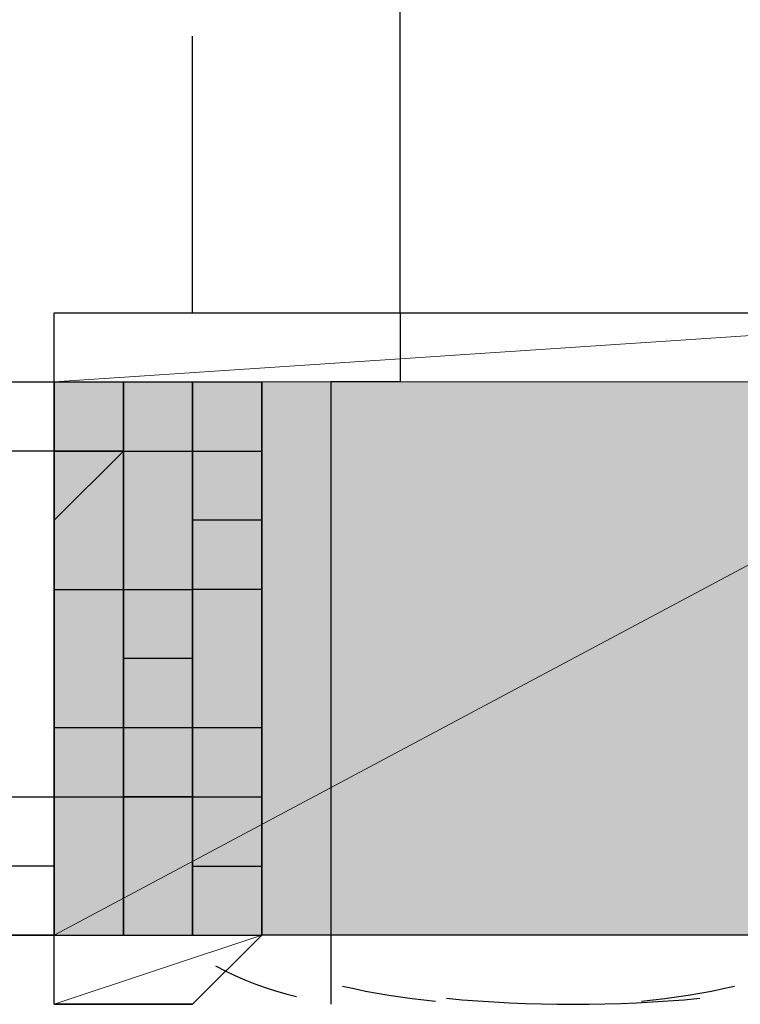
# Model space of a CAD drawing. Header units: millimetres. Extents: x 0 to 420, y 0 to 297.
# Tile 20 of 100: x 64.876 to 65.317, y 194.437 to 195.04. Entities that reach past the tile are written whole.
import ezdxf

# ---------------------------------------------------------------- set-up
doc = ezdxf.new("R2010")
doc.units = ezdxf.units.MM
doc.layers.add('FILL_FFFFFF', color=7, linetype='Continuous', true_color=0xffffff)
doc.layers.add('LINE_FFFFFF', color=7, linetype='Continuous', true_color=0xffffff)
doc.layers.add('LINE_000000', color=7, linetype='Continuous')

msp = doc.modelspace()

# ---------------------------------------------------------------- hatches: boundary and pattern name
at = {"layer": 'FILL_FFFFFF'}
h = msp.add_hatch(color=7, dxfattribs=at)
h.dxf.hatch_style = 1
h.paths.add_polyline_path([(64.89701, 194.818), (65.532, 194.818), (64.89701, 194.47932), (64.89701, 194.818)])
h = msp.add_hatch(color=7, dxfattribs=at)
h.dxf.hatch_style = 1
h.paths.add_polyline_path([(65.532, 194.818), (64.89701, 194.47932), (65.532, 194.47932), (65.532, 194.818)])

# ---------------------------------------------------------------- linework, layer by layer
at = {"layer": 'LINE_000000', "lineweight": 25}
for p, q in [((65.10867, 194.86033), (65.10867, 195.07199)), ((64.98167, 195.02965), (64.98167, 195.02965)), ((64.98167, 194.86033), (64.98167, 195.02965)), ((64.89701, 194.86033), (64.98167, 194.86033)), ((64.85468, 194.818), (64.89701, 194.818)), ((64.89701, 194.77566), (64.89701, 194.818)), ((64.89701, 194.818), (64.89701, 194.818)), ((64.89701, 194.818), (64.89701, 194.77566)), ((64.89701, 194.77566), (64.89701, 194.818)), ((64.89701, 194.818), (64.89701, 194.818)), ((64.89701, 194.818), (64.89701, 194.77566)), ((64.89701, 194.77566), (64.89701, 194.818)), ((64.89701, 194.818), (64.89701, 194.818)), ((64.89701, 194.818), (64.89701, 194.77566)), ((64.89701, 194.818), (64.89701, 194.818)), ((64.89701, 194.818), (64.89701, 194.77566)), ((64.89701, 194.77566), (64.89701, 194.818)), ((64.89701, 194.818), (64.89701, 194.818)), ((64.89701, 194.818), (64.89701, 194.818)), ((64.89701, 194.818), (64.89701, 194.818)), ((64.89701, 194.818), (64.89701, 194.818)), ((64.89701, 194.818), (64.89701, 194.818)), ((64.89701, 194.818), (64.89701, 194.818)), ((64.89701, 194.818), (64.93934, 194.818)), ((64.89701, 194.77566), (64.89701, 194.818)), ((64.89701, 194.818), (64.89701, 194.818)), ((64.89701, 194.818), (64.89701, 194.77566)), ((64.89701, 194.818), (64.89701, 194.818)), ((64.93934, 194.77566), (64.93934, 194.818)), ((64.93934, 194.818), (64.93934, 194.818)), ((64.93934, 194.818), (64.93934, 194.77566)), ((64.93934, 194.77566), (64.93934, 194.818)), ((64.93934, 194.818), (64.93934, 194.818)), ((64.93934, 194.818), (64.93934, 194.77566)), ((64.93934, 194.77566), (64.93934, 194.818)), ((64.93934, 194.818), (64.93934, 194.818)), ((64.93934, 194.818), (64.93934, 194.77566)), ((64.93934, 194.818), (64.93934, 194.818)), ((64.93934, 194.818), (64.93934, 194.77566)), ((64.93934, 194.77566), (64.93934, 194.818)), ((64.93934, 194.818), (64.93934, 194.818)), ((64.93934, 194.818), (64.93934, 194.77566)), ((64.93934, 194.77566), (64.93934, 194.818)), ((64.93934, 194.818), (64.93934, 194.818)), ((64.93934, 194.818), (64.93934, 194.818)), ((64.93934, 194.818), (64.93934, 194.818)), ((64.93934, 194.818), (64.93934, 194.818)), ((64.93934, 194.818), (64.93934, 194.818)), ((64.93934, 194.818), (64.98167, 194.818)), ((64.93934, 194.818), (64.93934, 194.818)), ((64.93934, 194.818), (64.93934, 194.818)), ((64.93934, 194.77566), (64.93934, 194.818)), ((64.93934, 194.818), (64.93934, 194.818)), ((64.93934, 194.818), (64.93934, 194.77566)), ((64.93934, 194.77566), (64.93934, 194.818)), ((64.93934, 194.818), (64.93934, 194.818)), ((64.93934, 194.818), (64.93934, 194.77566)), ((64.98167, 194.77566), (64.98167, 194.818)), ((64.98167, 194.818), (64.98167, 194.818)), ((64.98167, 194.818), (64.98167, 194.77566)), ((64.98167, 194.77566), (64.98167, 194.818)), ((64.98167, 194.818), (64.98167, 194.818)), ((64.98167, 194.818), (64.98167, 194.77566)), ((64.98167, 194.77566), (64.98167, 194.818)), ((64.98167, 194.818), (64.98167, 194.818)), ((64.98167, 194.818), (64.98167, 194.77566)), ((64.98167, 194.818), (64.98167, 194.818)), ((64.98167, 194.818), (64.98167, 194.77566)), ((64.98167, 194.77566), (64.98167, 194.818)), ((64.98167, 194.818), (64.98167, 194.818)), ((64.98167, 194.818), (64.98167, 194.818)), ((64.98167, 194.818), (64.98167, 194.818)), ((64.98167, 194.818), (64.98167, 194.818)), ((64.98167, 194.818), (64.98167, 194.818)), ((64.98167, 194.818), (64.98167, 194.818)), ((64.98167, 194.818), (65.024, 194.818)), ((64.98167, 194.818), (64.98167, 194.818)), ((65.024, 194.77566), (65.024, 194.818)), ((65.024, 194.818), (65.024, 194.818)), ((65.024, 194.818), (65.024, 194.77566)), ((65.024, 194.818), (65.024, 194.818)), ((65.024, 194.818), (65.024, 194.77566)), ((65.024, 194.77566), (65.024, 194.818)), ((65.024, 194.818), (65.024, 194.818)), ((65.024, 194.818), (65.024, 194.818)), ((65.024, 194.818), (65.024, 194.818)), ((65.024, 194.818), (65.024, 194.818)), ((65.024, 194.818), (65.024, 194.47932)), ((65.024, 194.818), (65.024, 194.47932)), ((64.89701, 194.73333), (64.89701, 194.77566)), ((64.89701, 194.77566), (64.89701, 194.77566)), ((64.89701, 194.77566), (64.89701, 194.77566)), ((64.89701, 194.73333), (64.89701, 194.77566)), ((64.89701, 194.77566), (64.89701, 194.77566)), ((64.89701, 194.77566), (64.89701, 194.77566)), ((64.89701, 194.77566), (64.89701, 194.73333)), ((64.89701, 194.73333), (64.89701, 194.77566)), ((64.89701, 194.77566), (64.89701, 194.77566)), ((64.89701, 194.77566), (64.89701, 194.77566)), ((64.89701, 194.77566), (64.89701, 194.73333)), ((64.89701, 194.77566), (64.89701, 194.77566)), ((64.89701, 194.77566), (64.89701, 194.73333)), ((64.89701, 194.73333), (64.89701, 194.77566)), ((64.89701, 194.77566), (64.89701, 194.77566)), ((64.93934, 194.77566), (64.89701, 194.73333)), ((64.93934, 194.77566), (64.89701, 194.77566)), ((64.89701, 194.77566), (64.89701, 194.77566)), ((64.89701, 194.77566), (64.89701, 194.73333)), ((64.89701, 194.73333), (64.89701, 194.77566)), ((64.89701, 194.77566), (64.89701, 194.77566)), ((64.89701, 194.77566), (64.89701, 194.77566)), ((64.89701, 194.77566), (64.89701, 194.73333)), ((64.89701, 194.77566), (65.024, 194.77566)), ((64.93934, 194.73333), (64.93934, 194.77566)), ((64.93934, 194.77566), (64.93934, 194.77566)), ((64.93934, 194.77566), (64.93934, 194.77566)), ((64.93934, 194.77566), (64.93934, 194.73333)), ((64.93934, 194.73333), (64.93934, 194.77566)), ((64.93934, 194.77566), (64.93934, 194.77566)), ((64.93934, 194.77566), (64.93934, 194.77566)), ((64.93934, 194.77566), (64.93934, 194.73333)), ((64.93934, 194.73333), (64.93934, 194.77566)), ((64.93934, 194.77566), (64.93934, 194.77566)), ((64.93934, 194.77566), (64.93934, 194.77566)), ((64.93934, 194.77566), (64.93934, 194.77566)), ((64.93934, 194.77566), (64.93934, 194.73333)), ((64.93934, 194.77566), (64.93934, 194.77566)), ((64.93934, 194.73333), (64.93934, 194.77566)), ((64.93934, 194.77566), (64.93934, 194.77566)), ((64.93934, 194.77566), (64.93934, 194.77566)), ((64.93934, 194.77566), (64.93934, 194.73333)), ((64.93934, 194.73333), (64.93934, 194.77566)), ((64.93934, 194.77566), (64.93934, 194.77566)), ((64.93934, 194.73333), (64.93934, 194.77566)), ((64.93934, 194.77566), (64.93934, 194.77566)), ((64.93934, 194.77566), (64.93934, 194.77566)), ((64.93934, 194.77566), (64.93934, 194.73333)), ((64.93934, 194.73333), (64.93934, 194.77566)), ((64.93934, 194.77566), (64.93934, 194.77566)), ((64.93934, 194.77566), (64.93934, 194.77566)), ((64.98167, 194.77566), (64.98167, 194.73333)), ((64.98167, 194.77566), (64.98167, 194.77566)), ((64.98167, 194.77566), (64.98167, 194.73333)), ((64.98167, 194.73333), (64.98167, 194.77566)), ((64.98167, 194.77566), (64.98167, 194.77566)), ((64.98167, 194.77566), (64.98167, 194.77566)), ((64.98167, 194.73333), (64.98167, 194.77566)), ((64.98167, 194.77566), (64.98167, 194.77566)), ((64.98167, 194.73333), (64.98167, 194.77566)), ((64.98167, 194.77566), (64.98167, 194.77566)), ((64.98167, 194.77566), (64.98167, 194.77566)), ((64.98167, 194.77566), (64.98167, 194.77566)), ((64.98167, 194.77566), (64.98167, 194.73333)), ((64.98167, 194.77566), (64.98167, 194.77566)), ((64.98167, 194.77566), (64.98167, 194.73333)), ((64.98167, 194.77566), (64.98167, 194.77566)), ((64.98167, 194.73333), (64.98167, 194.77566)), ((64.98167, 194.77566), (64.98167, 194.77566)), ((64.98167, 194.73333), (64.98167, 194.77566)), ((64.98167, 194.77566), (64.98167, 194.77566)), ((64.98167, 194.77566), (64.98167, 194.77566)), ((64.98167, 194.77566), (64.98167, 194.73333)), ((65.024, 194.77566), (65.024, 194.77566)), ((65.024, 194.77566), (65.024, 194.73333)), ((65.024, 194.73333), (65.024, 194.77566)), ((65.024, 194.77566), (65.024, 194.77566)), ((65.024, 194.77566), (65.024, 194.77566)), ((65.024, 194.77566), (65.024, 194.73333)), ((65.024, 194.77566), (65.024, 194.77566)), ((65.024, 194.77566), (65.024, 194.73333)), ((65.024, 194.77566), (65.024, 194.77566)), ((65.024, 194.73333), (65.024, 194.77566)), ((65.024, 194.77566), (65.024, 194.77566)), ((65.024, 194.73333), (65.024, 194.77566)), ((65.024, 194.77566), (65.024, 194.77566)), ((65.024, 194.77566), (65.024, 194.73333)), ((64.89701, 194.73333), (64.89701, 194.691)), ((64.89701, 194.691), (64.89701, 194.73333)), ((64.89701, 194.73333), (64.89701, 194.73333)), ((64.89701, 194.691), (64.89701, 194.73333)), ((64.89701, 194.73333), (64.89701, 194.73333)), ((64.89701, 194.691), (64.89701, 194.73333)), ((64.89701, 194.73333), (64.89701, 194.73333)), ((64.89701, 194.73333), (64.89701, 194.73333)), ((64.89701, 194.73333), (64.89701, 194.73333)), ((64.89701, 194.73333), (64.89701, 194.691)), ((64.89701, 194.73333), (64.89701, 194.73333)), ((64.89701, 194.73333), (64.89701, 194.691)), ((64.89701, 194.73333), (64.89701, 194.73333)), ((64.89701, 194.73333), (64.89701, 194.691)), ((64.89701, 194.691), (64.89701, 194.73333)), ((64.89701, 194.73333), (64.89701, 194.73333)), ((64.89701, 194.73333), (64.89701, 194.73333)), ((64.89701, 194.73333), (64.89701, 194.73333)), ((64.89701, 194.73333), (64.89701, 194.691)), ((64.89701, 194.691), (64.89701, 194.73333)), ((64.89701, 194.73333), (64.89701, 194.73333)), ((64.89701, 194.73333), (64.89701, 194.73333)), ((64.89701, 194.73333), (64.89701, 194.691)), ((64.93934, 194.73333), (64.93934, 194.73333)), ((64.93934, 194.73333), (64.93934, 194.691)), ((64.93934, 194.691), (64.93934, 194.73333)), ((64.93934, 194.73333), (64.93934, 194.73333)), ((64.93934, 194.691), (64.93934, 194.73333)), ((64.93934, 194.73333), (64.93934, 194.73333)), ((64.93934, 194.73333), (64.93934, 194.73333)), ((64.93934, 194.73333), (64.93934, 194.73333)), ((64.93934, 194.73333), (64.93934, 194.691)), ((64.93934, 194.691), (64.93934, 194.73333)), ((64.93934, 194.73333), (64.93934, 194.73333)), ((64.93934, 194.73333), (64.93934, 194.73333)), ((64.93934, 194.73333), (64.93934, 194.73333)), ((64.93934, 194.73333), (64.93934, 194.691)), ((64.93934, 194.691), (64.93934, 194.73333)), ((64.93934, 194.73333), (64.93934, 194.73333)), ((64.93934, 194.691), (64.93934, 194.73333)), ((64.93934, 194.73333), (64.93934, 194.73333)), ((64.93934, 194.691), (64.93934, 194.73333)), ((64.93934, 194.73333), (64.93934, 194.73333)), ((64.93934, 194.73333), (64.93934, 194.73333)), ((64.93934, 194.73333), (64.93934, 194.691)), ((64.93934, 194.691), (64.93934, 194.73333)), ((64.93934, 194.73333), (64.93934, 194.73333)), ((64.98167, 194.73333), (64.98167, 194.73333)), ((64.98167, 194.73333), (64.98167, 194.691)), ((64.98167, 194.73333), (64.98167, 194.73333)), ((64.98167, 194.73333), (64.98167, 194.691)), ((64.98167, 194.691), (64.98167, 194.73333)), ((64.98167, 194.73333), (64.98167, 194.73333)), ((64.98167, 194.691), (64.98167, 194.73333)), ((64.98167, 194.73333), (64.98167, 194.73333)), ((65.024, 194.73333), (64.98167, 194.73333)), ((64.98167, 194.73333), (64.98167, 194.73333)), ((64.98167, 194.73333), (64.98167, 194.73333)), ((64.98167, 194.73333), (64.98167, 194.691)), ((64.98167, 194.73333), (64.98167, 194.73333)), ((64.98167, 194.73333), (64.98167, 194.691)), ((64.98167, 194.691), (64.98167, 194.73333)), ((64.98167, 194.73333), (64.98167, 194.73333)), ((64.98167, 194.691), (64.98167, 194.73333)), ((64.98167, 194.73333), (64.98167, 194.73333)), ((64.98167, 194.73333), (64.98167, 194.73333)), ((64.98167, 194.73333), (64.98167, 194.691)), ((65.024, 194.73333), (65.024, 194.73333)), ((65.024, 194.73333), (65.024, 194.691)), ((65.024, 194.691), (65.024, 194.73333)), ((65.024, 194.73333), (65.024, 194.73333)), ((65.024, 194.691), (65.024, 194.73333)), ((65.024, 194.73333), (65.024, 194.73333)), ((65.024, 194.73333), (65.024, 194.73333)), ((65.024, 194.73333), (65.024, 194.691)), ((65.024, 194.73333), (65.024, 194.73333)), ((65.024, 194.73333), (65.024, 194.691)), ((65.024, 194.691), (65.024, 194.73333)), ((65.024, 194.73333), (65.024, 194.73333)), ((65.024, 194.691), (65.024, 194.73333)), ((65.024, 194.73333), (65.024, 194.73333)), ((65.024, 194.73333), (65.024, 194.73333)), ((65.024, 194.73333), (65.024, 194.691)), ((64.89701, 194.691), (64.89701, 194.691)), ((64.89701, 194.691), (64.89701, 194.64867)), ((64.89701, 194.64867), (64.89701, 194.691)), ((64.89701, 194.691), (64.89701, 194.691)), ((64.89701, 194.64867), (64.89701, 194.691)), ((64.89701, 194.691), (64.89701, 194.691)), ((64.89701, 194.64867), (64.89701, 194.691)), ((64.89701, 194.691), (64.89701, 194.691)), ((64.89701, 194.691), (64.89701, 194.691)), ((64.89701, 194.691), (64.89701, 194.64867)), ((64.89701, 194.691), (64.89701, 194.691)), ((64.89701, 194.691), (64.89701, 194.64867)), ((64.89701, 194.691), (64.89701, 194.691)), ((64.89701, 194.691), (64.89701, 194.691)), ((64.89701, 194.691), (64.89701, 194.64867)), ((64.89701, 194.64867), (64.89701, 194.691)), ((64.89701, 194.691), (64.89701, 194.691)), ((64.89701, 194.691), (64.89701, 194.691)), ((64.89701, 194.691), (64.89701, 194.64867)), ((64.89701, 194.64867), (64.89701, 194.691)), ((64.89701, 194.691), (64.89701, 194.691)), ((64.89701, 194.691), (64.89701, 194.691)), ((64.89701, 194.691), (64.89701, 194.64867)), ((64.93934, 194.691), (64.93934, 194.691)), ((64.93934, 194.691), (64.93934, 194.64867)), ((64.93934, 194.691), (64.93934, 194.691)), ((64.93934, 194.64867), (64.93934, 194.691)), ((64.93934, 194.691), (64.93934, 194.691)), ((64.93934, 194.691), (64.93934, 194.691)), ((64.93934, 194.691), (64.93934, 194.64867)), ((64.93934, 194.64867), (64.93934, 194.691)), ((64.93934, 194.691), (64.93934, 194.691)), ((64.93934, 194.691), (64.93934, 194.691)), ((64.93934, 194.691), (64.93934, 194.64867)), ((64.93934, 194.64867), (64.93934, 194.691)), ((64.93934, 194.691), (64.93934, 194.691)), ((64.93934, 194.64867), (64.93934, 194.691)), ((64.93934, 194.691), (64.93934, 194.691)), ((64.93934, 194.64867), (64.93934, 194.691)), ((64.93934, 194.691), (64.93934, 194.691)), ((64.93934, 194.691), (64.93934, 194.691)), ((64.93934, 194.691), (64.93934, 194.64867)), ((64.93934, 194.64867), (64.93934, 194.691)), ((64.93934, 194.691), (64.93934, 194.691)), ((64.98167, 194.691), (64.98167, 194.691)), ((64.98167, 194.691), (64.98167, 194.64867)), ((64.98167, 194.691), (64.98167, 194.691)), ((64.98167, 194.691), (64.98167, 194.64867)), ((64.98167, 194.64867), (64.98167, 194.691)), ((64.98167, 194.691), (64.98167, 194.691)), ((64.98167, 194.691), (64.98167, 194.691)), ((64.98167, 194.691), (64.98167, 194.64867)), ((64.98167, 194.64867), (64.98167, 194.691)), ((64.98167, 194.691), (64.98167, 194.691)), ((64.98167, 194.691), (64.98167, 194.691)), ((64.98167, 194.691), (64.98167, 194.64867)), ((64.98167, 194.691), (64.98167, 194.691)), ((64.98167, 194.691), (64.98167, 194.64867)), ((64.98167, 194.64867), (64.98167, 194.691)), ((64.98167, 194.691), (64.98167, 194.691)), ((64.98167, 194.64867), (64.98167, 194.691)), ((64.98167, 194.691), (64.98167, 194.691)), ((64.98167, 194.691), (64.98167, 194.691)), ((64.98167, 194.691), (64.98167, 194.64867)), ((65.024, 194.691), (65.024, 194.691)), ((65.024, 194.691), (65.024, 194.64867)), ((65.024, 194.64867), (65.024, 194.691)), ((65.024, 194.691), (65.024, 194.691)), ((65.024, 194.64867), (65.024, 194.691)), ((65.024, 194.691), (65.024, 194.691)), ((65.024, 194.691), (65.024, 194.691)), ((65.024, 194.691), (65.024, 194.64867)), ((65.024, 194.691), (65.024, 194.691)), ((65.024, 194.691), (65.024, 194.64867)), ((65.024, 194.64867), (65.024, 194.691)), ((65.024, 194.691), (65.024, 194.691)), ((65.024, 194.64867), (65.024, 194.691)), ((65.024, 194.691), (65.024, 194.691)), ((65.024, 194.691), (65.024, 194.691)), ((64.89701, 194.64867), (64.89701, 194.64867)), ((64.89701, 194.64867), (64.89701, 194.60634)), ((64.89701, 194.60634), (64.89701, 194.64867)), ((64.89701, 194.64867), (64.89701, 194.64867)), ((64.89701, 194.60634), (64.89701, 194.64867)), ((64.89701, 194.64867), (64.89701, 194.64867)), ((64.89701, 194.60634), (64.89701, 194.64867)), ((64.89701, 194.64867), (64.89701, 194.64867)), ((64.89701, 194.64867), (64.89701, 194.64867)), ((64.89701, 194.64867), (64.89701, 194.60634)), ((64.89701, 194.60634), (64.89701, 194.64867)), ((64.89701, 194.64867), (64.89701, 194.64867)), ((64.89701, 194.64867), (64.89701, 194.64867)), ((64.89701, 194.64867), (64.89701, 194.60634)), ((64.89701, 194.64867), (64.89701, 194.64867)), ((64.89701, 194.64867), (64.89701, 194.60634)), ((64.89701, 194.60634), (64.89701, 194.64867)), ((64.89701, 194.64867), (64.89701, 194.64867)), ((64.89701, 194.64867), (64.89701, 194.64867)), ((64.89701, 194.64867), (64.89701, 194.60634)), ((64.89701, 194.60634), (64.89701, 194.64867)), ((64.89701, 194.64867), (64.89701, 194.64867)), ((64.89701, 194.64867), (64.89701, 194.64867)), ((64.89701, 194.64867), (64.89701, 194.60634)), ((64.93934, 194.64867), (64.93934, 194.64867)), ((64.93934, 194.64867), (64.93934, 194.60634)), ((64.98167, 194.64867), (64.93934, 194.64867)), ((64.93934, 194.64867), (64.93934, 194.64867)), ((64.93934, 194.64867), (64.93934, 194.60634)), ((64.93934, 194.60634), (64.93934, 194.64867)), ((64.93934, 194.64867), (64.93934, 194.64867)), ((64.93934, 194.64867), (64.93934, 194.64867)), ((64.93934, 194.64867), (64.93934, 194.60634)), ((64.93934, 194.60634), (64.93934, 194.64867)), ((64.93934, 194.64867), (64.93934, 194.64867)), ((64.93934, 194.64867), (64.93934, 194.64867)), ((64.93934, 194.64867), (64.93934, 194.60634)), ((64.93934, 194.60634), (64.93934, 194.64867)), ((64.93934, 194.64867), (64.93934, 194.64867)), ((64.93934, 194.64867), (64.93934, 194.64867)), ((64.93934, 194.60634), (64.93934, 194.64867)), ((64.93934, 194.64867), (64.93934, 194.64867)), ((64.93934, 194.64867), (64.93934, 194.64867)), ((64.93934, 194.64867), (64.93934, 194.60634)), ((64.93934, 194.60634), (64.93934, 194.64867)), ((64.93934, 194.64867), (64.93934, 194.64867)), ((64.98167, 194.64867), (64.98167, 194.64867)), ((64.98167, 194.64867), (64.98167, 194.64867)), ((64.98167, 194.64867), (64.98167, 194.60634)), ((64.98167, 194.60634), (64.98167, 194.64867)), ((64.98167, 194.64867), (64.98167, 194.64867)), ((64.98167, 194.64867), (64.98167, 194.64867)), ((64.98167, 194.64867), (64.98167, 194.60634)), ((64.98167, 194.60634), (64.98167, 194.64867)), ((64.98167, 194.64867), (64.98167, 194.64867)), ((64.98167, 194.64867), (64.98167, 194.64867)), ((64.98167, 194.64867), (64.98167, 194.60634)), ((64.98167, 194.64867), (64.98167, 194.64867)), ((64.98167, 194.64867), (64.98167, 194.60634)), ((64.98167, 194.60634), (64.98167, 194.64867)), ((64.98167, 194.64867), (64.98167, 194.64867)), ((64.98167, 194.64867), (64.98167, 194.64867)), ((64.98167, 194.64867), (64.98167, 194.60634)), ((64.98167, 194.60634), (64.98167, 194.64867)), ((64.98167, 194.64867), (64.98167, 194.64867)), ((64.98167, 194.64867), (64.98167, 194.64867)), ((64.98167, 194.64867), (64.98167, 194.60634)), ((65.024, 194.64867), (65.024, 194.64867)), ((65.024, 194.64867), (65.024, 194.60634)), ((65.024, 194.60634), (65.024, 194.64867)), ((65.024, 194.64867), (65.024, 194.64867)), ((65.024, 194.60634), (65.024, 194.64867)), ((65.024, 194.64867), (65.024, 194.64867)), ((65.024, 194.64867), (65.024, 194.64867)), ((65.024, 194.64867), (65.024, 194.60634)), ((65.024, 194.64867), (65.024, 194.64867)), ((65.024, 194.64867), (65.024, 194.60634)), ((65.024, 194.60634), (65.024, 194.64867)), ((65.024, 194.64867), (65.024, 194.64867)), ((65.024, 194.60634), (65.024, 194.64867)), ((65.024, 194.64867), (65.024, 194.64867)), ((64.89701, 194.60634), (64.89701, 194.60634)), ((64.89701, 194.60634), (64.89701, 194.56399)), ((64.89701, 194.56399), (64.89701, 194.60634)), ((64.89701, 194.60634), (64.89701, 194.60634)), ((64.89701, 194.56399), (64.89701, 194.60634)), ((64.89701, 194.60634), (64.89701, 194.60634)), ((64.93934, 194.60634), (64.89701, 194.60634)), ((64.89701, 194.60634), (64.89701, 194.60634)), ((64.89701, 194.60634), (64.89701, 194.60634)), ((64.89701, 194.60634), (64.89701, 194.56399)), ((64.89701, 194.56399), (64.89701, 194.60634)), ((64.89701, 194.60634), (64.89701, 194.60634)), ((64.89701, 194.60634), (64.89701, 194.60634)), ((64.89701, 194.60634), (64.89701, 194.56399)), ((64.89701, 194.60634), (64.89701, 194.60634)), ((64.89701, 194.60634), (64.89701, 194.56399)), ((64.89701, 194.56399), (64.89701, 194.60634)), ((64.89701, 194.60634), (64.89701, 194.60634)), ((64.89701, 194.60634), (64.89701, 194.60634)), ((64.89701, 194.60634), (64.89701, 194.56399)), ((64.89701, 194.56399), (64.89701, 194.60634)), ((64.89701, 194.60634), (64.89701, 194.60634)), ((64.89701, 194.60634), (64.89701, 194.60634)), ((64.89701, 194.60634), (64.89701, 194.56399)), ((64.93934, 194.60634), (64.93934, 194.60634)), ((64.93934, 194.60634), (64.93934, 194.56399)), ((64.93934, 194.56399), (64.93934, 194.60634)), ((64.93934, 194.60634), (64.93934, 194.60634)), ((64.93934, 194.60634), (64.93934, 194.60634)), ((64.93934, 194.60634), (64.93934, 194.56399)), ((64.93934, 194.56399), (64.93934, 194.60634)), ((64.93934, 194.60634), (64.93934, 194.60634)), ((64.93934, 194.60634), (64.93934, 194.60634)), ((64.93934, 194.60634), (64.93934, 194.56399)), ((64.93934, 194.56399), (64.93934, 194.60634)), ((64.93934, 194.60634), (64.93934, 194.60634)), ((64.93934, 194.60634), (64.93934, 194.60634)), ((64.93934, 194.60634), (64.93934, 194.56399)), ((64.93934, 194.56399), (64.93934, 194.60634)), ((64.93934, 194.60634), (64.93934, 194.60634)), ((64.93934, 194.60634), (64.93934, 194.60634)), ((64.93934, 194.60634), (64.93934, 194.60634)), ((64.93934, 194.60634), (64.93934, 194.56399)), ((64.93934, 194.56399), (64.93934, 194.60634)), ((64.93934, 194.60634), (64.93934, 194.60634)), ((64.98167, 194.60634), (64.98167, 194.60634)), ((64.98167, 194.60634), (64.98167, 194.56399)), ((64.98167, 194.56399), (64.98167, 194.60634)), ((64.98167, 194.60634), (64.98167, 194.60634)), ((64.98167, 194.60634), (64.98167, 194.60634)), ((64.98167, 194.60634), (64.98167, 194.56399)), ((64.98167, 194.56399), (64.98167, 194.60634)), ((64.98167, 194.60634), (64.98167, 194.60634)), ((64.98167, 194.60634), (64.98167, 194.60634)), ((64.98167, 194.60634), (64.98167, 194.56399)), ((64.98167, 194.60634), (64.98167, 194.60634)), ((64.98167, 194.60634), (64.98167, 194.56399)), ((64.98167, 194.56399), (64.98167, 194.60634)), ((64.98167, 194.60634), (64.98167, 194.60634)), ((65.024, 194.60634), (64.98167, 194.60634)), ((64.98167, 194.60634), (64.98167, 194.60634)), ((64.98167, 194.60634), (64.98167, 194.56399)), ((64.98167, 194.56399), (64.98167, 194.60634)), ((64.98167, 194.60634), (64.98167, 194.60634)), ((64.98167, 194.60634), (64.98167, 194.60634)), ((64.98167, 194.60634), (64.98167, 194.56399)), ((64.98167, 194.56399), (64.98167, 194.60634)), ((64.98167, 194.60634), (64.98167, 194.60634)), ((64.98167, 194.60634), (64.98167, 194.60634)), ((64.98167, 194.60634), (64.98167, 194.56399)), ((65.024, 194.60634), (65.024, 194.60634)), ((65.024, 194.60634), (65.024, 194.56399)), ((65.024, 194.56399), (65.024, 194.60634)), ((65.024, 194.60634), (65.024, 194.60634)), ((65.024, 194.56399), (65.024, 194.60634)), ((65.024, 194.60634), (65.024, 194.60634)), ((65.024, 194.60634), (65.024, 194.60634)), ((65.024, 194.60634), (65.024, 194.56399)), ((65.024, 194.60634), (65.024, 194.60634)), ((65.024, 194.56399), (65.024, 194.60634)), ((65.024, 194.60634), (65.024, 194.60634)), ((65.024, 194.56399), (65.024, 194.60634)), ((65.024, 194.60634), (65.024, 194.60634)), ((64.85468, 194.56399), (64.89701, 194.56399)), ((64.89701, 194.56399), (64.89701, 194.56399)), ((64.89701, 194.56399), (64.89701, 194.52165)), ((64.89701, 194.52165), (64.89701, 194.56399)), ((64.89701, 194.56399), (64.89701, 194.56399)), ((64.89701, 194.56399), (64.89701, 194.56399)), ((64.89701, 194.56399), (64.89701, 194.52165)), ((64.89701, 194.52165), (64.89701, 194.56399)), ((64.89701, 194.56399), (64.89701, 194.56399)), ((64.89701, 194.56399), (64.89701, 194.56399)), ((64.89701, 194.56399), (64.89701, 194.52165)), ((64.89701, 194.52165), (64.89701, 194.56399)), ((64.89701, 194.56399), (64.89701, 194.56399)), ((64.89701, 194.56399), (64.89701, 194.56399)), ((64.89701, 194.56399), (64.89701, 194.52165)), ((64.89701, 194.56399), (64.89701, 194.56399)), ((64.89701, 194.56399), (64.89701, 194.52165)), ((64.89701, 194.52165), (64.89701, 194.56399)), ((64.89701, 194.56399), (64.89701, 194.56399)), ((64.89701, 194.56399), (64.89701, 194.56399)), ((64.89701, 194.56399), (64.89701, 194.52165)), ((64.89701, 194.52165), (64.89701, 194.56399)), ((64.89701, 194.56399), (64.89701, 194.56399)), ((64.89701, 194.56399), (64.89701, 194.56399)), ((64.89701, 194.56399), (64.89701, 194.52165)), ((64.89701, 194.56399), (65.024, 194.56399)), ((64.93934, 194.56399), (64.93934, 194.56399)), ((64.93934, 194.56399), (64.93934, 194.52165)), ((64.93934, 194.52165), (64.93934, 194.56399)), ((64.93934, 194.56399), (64.93934, 194.56399)), ((64.93934, 194.56399), (64.93934, 194.56399)), ((64.93934, 194.56399), (64.93934, 194.52165)), ((64.93934, 194.52165), (64.93934, 194.56399)), ((64.93934, 194.56399), (64.93934, 194.56399)), ((64.93934, 194.56399), (64.93934, 194.56399)), ((64.93934, 194.56399), (64.93934, 194.52165)), ((64.93934, 194.52165), (64.93934, 194.56399)), ((64.93934, 194.56399), (64.93934, 194.56399)), ((64.93934, 194.56399), (64.93934, 194.56399)), ((64.93934, 194.56399), (64.93934, 194.52165)), ((64.93934, 194.52165), (64.93934, 194.56399)), ((64.93934, 194.56399), (64.93934, 194.56399)), ((64.93934, 194.56399), (64.93934, 194.56399)), ((64.93934, 194.56399), (64.93934, 194.52165)), ((64.93934, 194.52165), (64.93934, 194.56399)), ((64.93934, 194.56399), (64.93934, 194.56399)), ((64.98167, 194.56399), (64.98167, 194.56399)), ((64.98167, 194.56399), (64.98167, 194.52165)), ((64.98167, 194.52165), (64.98167, 194.56399)), ((64.98167, 194.56399), (64.98167, 194.56399)), ((64.98167, 194.56399), (64.98167, 194.56399)), ((64.98167, 194.56399), (64.98167, 194.52165)), ((64.98167, 194.52165), (64.98167, 194.56399)), ((64.98167, 194.56399), (64.98167, 194.56399)), ((64.98167, 194.56399), (64.98167, 194.56399)), ((64.98167, 194.56399), (64.98167, 194.52165)), ((64.98167, 194.56399), (64.98167, 194.56399)), ((64.98167, 194.56399), (64.98167, 194.52165)), ((64.98167, 194.52165), (64.98167, 194.56399)), ((64.98167, 194.56399), (64.98167, 194.56399)), ((64.98167, 194.56399), (64.98167, 194.56399)), ((64.98167, 194.56399), (64.98167, 194.52165)), ((64.98167, 194.52165), (64.98167, 194.56399)), ((64.98167, 194.56399), (64.98167, 194.56399)), ((64.98167, 194.56399), (64.98167, 194.56399)), ((64.98167, 194.56399), (64.98167, 194.52165)), ((64.98167, 194.52165), (64.98167, 194.56399)), ((64.98167, 194.56399), (64.98167, 194.56399)), ((64.98167, 194.56399), (64.98167, 194.56399)), ((64.98167, 194.56399), (64.98167, 194.52165)), ((64.98167, 194.52165), (64.98167, 194.56399)), ((64.98167, 194.56399), (64.98167, 194.56399)), ((65.024, 194.56399), (65.024, 194.56399)), ((65.024, 194.56399), (65.024, 194.52165)), ((65.024, 194.52165), (65.024, 194.56399)), ((65.024, 194.56399), (65.024, 194.56399)), ((65.024, 194.56399), (65.024, 194.56399)), ((65.024, 194.56399), (65.024, 194.56399)), ((65.024, 194.56399), (65.024, 194.52165)), ((65.024, 194.52165), (65.024, 194.56399)), ((65.024, 194.56399), (65.024, 194.56399)), ((65.024, 194.52165), (65.024, 194.56399)), ((65.024, 194.56399), (65.024, 194.56399)), ((64.89701, 194.52165), (64.85468, 194.52165)), ((64.89701, 194.52165), (64.89701, 194.52165)), ((64.89701, 194.52165), (64.89701, 194.52165)), ((64.89701, 194.52165), (64.89701, 194.47932)), ((64.89701, 194.47932), (64.89701, 194.52165)), ((64.89701, 194.52165), (64.89701, 194.52165)), ((64.89701, 194.52165), (64.89701, 194.52165)), ((64.89701, 194.52165), (64.89701, 194.47932)), ((64.89701, 194.47932), (64.89701, 194.52165)), ((64.89701, 194.52165), (64.89701, 194.52165)), ((64.89701, 194.52165), (64.89701, 194.52165)), ((64.89701, 194.52165), (64.89701, 194.47932)), ((64.89701, 194.52165), (64.89701, 194.52165)), ((64.89701, 194.52165), (64.89701, 194.47932)), ((64.89701, 194.47932), (64.89701, 194.52165)), ((64.89701, 194.52165), (64.89701, 194.52165)), ((64.89701, 194.47932), (64.89701, 194.52165)), ((64.89701, 194.52165), (64.89701, 194.52165)), ((64.89701, 194.52165), (64.89701, 194.47932)), ((64.89701, 194.52165), (64.89701, 194.52165)), ((64.89701, 194.52165), (64.89701, 194.52165)), ((64.93934, 194.52165), (64.93934, 194.52165)), ((64.93934, 194.52165), (64.93934, 194.52165)), ((64.93934, 194.52165), (64.93934, 194.52165)), ((64.93934, 194.52165), (64.93934, 194.47932)), ((64.93934, 194.47932), (64.93934, 194.52165)), ((64.93934, 194.52165), (64.93934, 194.52165)), ((64.93934, 194.52165), (64.93934, 194.52165)), ((64.93934, 194.52165), (64.93934, 194.47932)), ((64.93934, 194.47932), (64.93934, 194.52165)), ((64.93934, 194.52165), (64.93934, 194.52165)), ((64.93934, 194.47932), (64.93934, 194.52165)), ((64.93934, 194.47932), (64.93934, 194.52165)), ((64.93934, 194.52165), (64.93934, 194.52165)), ((64.93934, 194.52165), (64.93934, 194.47932)), ((64.93934, 194.52165), (64.93934, 194.52165)), ((64.93934, 194.52165), (64.93934, 194.47932)), ((64.93934, 194.52165), (64.93934, 194.52165)), ((64.98167, 194.52165), (64.98167, 194.52165)), ((64.98167, 194.52165), (64.98167, 194.52165)), ((64.98167, 194.52165), (64.98167, 194.47932)), ((64.98167, 194.47932), (64.98167, 194.52165)), ((64.98167, 194.52165), (64.98167, 194.52165)), ((64.98167, 194.52165), (64.98167, 194.52165)), ((64.98167, 194.52165), (64.98167, 194.47932)), ((64.98167, 194.47932), (64.98167, 194.52165)), ((64.98167, 194.52165), (64.98167, 194.52165)), ((64.98167, 194.52165), (64.98167, 194.52165)), ((64.98167, 194.52165), (64.98167, 194.47932)), ((64.98167, 194.47932), (64.98167, 194.52165)), ((64.98167, 194.52165), (64.98167, 194.52165)), ((64.98167, 194.52165), (64.98167, 194.52165)), ((64.98167, 194.52165), (64.98167, 194.47932)), ((64.98167, 194.47932), (64.98167, 194.52165)), ((64.98167, 194.52165), (64.98167, 194.52165)), ((64.98167, 194.47932), (64.98167, 194.52165)), ((64.98167, 194.52165), (64.98167, 194.52165)), ((64.98167, 194.52165), (64.98167, 194.52165)), ((64.98167, 194.52165), (64.98167, 194.47932)), ((64.98167, 194.52165), (64.98167, 194.52165)), ((64.98167, 194.52165), (64.98167, 194.52165)), ((65.024, 194.52165), (65.024, 194.52165)), ((65.024, 194.52165), (65.024, 194.52165)), ((65.024, 194.47932), (65.024, 194.52165)), ((65.024, 194.52165), (65.024, 194.52165)), ((65.024, 194.47932), (65.024, 194.52165)), ((65.024, 194.52165), (65.024, 194.52165)), ((65.024, 194.52165), (65.024, 194.52165)), ((65.024, 194.52165), (65.024, 194.47932)), ((65.024, 194.52165), (65.024, 194.52165)), ((64.85468, 194.47932), (64.89701, 194.47932)), ((64.89701, 194.47932), (64.89701, 194.47932)), ((64.89701, 194.47932), (64.89701, 194.47932)), ((64.89701, 194.47932), (64.89701, 194.47932)), ((64.89701, 194.47932), (64.89701, 194.47932)), ((64.89701, 194.47932), (64.89701, 194.47932)), ((64.89701, 194.47932), (64.89701, 194.47932)), ((64.89701, 194.47932), (64.89701, 194.47932)), ((64.89701, 194.47932), (64.89701, 194.47932)), ((64.89701, 194.47932), (64.93934, 194.47932)), ((64.89701, 194.47932), (64.89701, 194.47932)), ((64.89701, 194.47932), (64.89701, 194.47932)), ((64.89701, 194.47932), (64.89701, 194.47932)), ((64.93934, 194.47932), (64.93934, 194.47932)), ((64.93934, 194.47932), (64.93934, 194.47932)), ((64.93934, 194.47932), (64.93934, 194.47932)), ((64.93934, 194.47932), (64.93934, 194.47932)), ((64.93934, 194.47932), (64.93934, 194.47932)), ((64.93934, 194.47932), (64.93934, 194.47932)), ((64.93934, 194.47932), (64.93934, 194.47932)), ((64.93934, 194.47932), (64.98167, 194.47932)), ((64.98167, 194.47932), (64.98167, 194.47932)), ((64.98167, 194.47932), (64.98167, 194.47932)), ((64.98167, 194.47932), (64.98167, 194.47932)), ((64.98167, 194.47932), (64.98167, 194.47932)), ((64.98167, 194.47932), (64.98167, 194.47932)), ((64.98167, 194.47932), (64.98167, 194.47932)), ((64.98167, 194.47932), (64.98167, 194.47932)), ((64.98167, 194.47932), (64.98167, 194.47932)), ((64.98167, 194.47932), (65.024, 194.47932)), ((64.98167, 194.47932), (64.98167, 194.47932)), ((64.98167, 194.47932), (64.98167, 194.47932)), ((64.98167, 194.47932), (64.98167, 194.47932)), ((65.024, 194.47932), (65.024, 194.47932)), ((65.024, 194.47932), (65.024, 194.47932)), ((65.024, 194.47932), (65.024, 194.47932)), ((65.024, 194.47932), (65.024, 194.47932)), ((64.89701, 194.43699), (64.98167, 194.43699))]:
    msp.add_line(p, q, dxfattribs=at)
for points in [[(64.89701, 194.818), (64.89701, 194.86033), (65.532, 194.86033), (65.532, 194.818), (65.532, 194.47932), (65.532, 194.43699), (65.44734, 194.43699), (65.40501, 194.47932), (65.024, 194.47932), (64.98167, 194.43699), (64.89701, 194.43699), (64.89701, 194.47932), (64.89701, 194.818), (64.89701, 194.47932)], [(64.98167, 194.86033), (65.024, 194.86033), (65.06633, 194.86033), (65.10867, 194.86033), (65.10867, 194.818), (65.06633, 194.818), (65.06633, 194.77566), (65.06633, 194.73333), (65.06633, 194.691), (65.06633, 194.64867), (65.06633, 194.56399), (65.06633, 194.43699)], [(64.89701, 194.77566), (64.85468, 194.77566), (64.85468, 194.73333)], [(64.93934, 194.73333), (64.93934, 194.691), (64.98167, 194.691)], [(64.89701, 194.64867), (64.89701, 194.691), (64.93934, 194.691)], [(65.024, 194.691), (64.98167, 194.691), (64.98167, 194.64867)], [(64.98167, 194.60634), (64.93934, 194.60634), (64.93934, 194.64867)], [(64.98167, 194.56399), (64.93934, 194.56399), (64.93934, 194.60634)], [(64.98167, 194.52165), (65.024, 194.52165), (65.024, 194.56399)], [(64.89701, 194.47932), (64.85468, 194.47932), (64.85468, 194.52165)], [(64.99565, 194.46061), (65.00154, 194.45751), (65.00753, 194.4546), (65.01361, 194.45191), (65.01978, 194.44944), (65.02602, 194.4472), (65.03234, 194.44515), (65.03872, 194.44334), (65.04517, 194.44175)], [(65.07342, 194.44812), (65.08046, 194.44657), (65.08754, 194.44513), (65.09463, 194.44382), (65.10175, 194.44261), (65.10888, 194.44153), (65.11604, 194.44054), (65.12319, 194.4397), (65.13037, 194.43895)], [(65.25631, 194.43895), (65.26349, 194.4397), (65.27064, 194.44054), (65.2778, 194.44153), (65.28493, 194.44261), (65.29205, 194.44382), (65.29914, 194.44513), (65.30622, 194.44657), (65.31326, 194.44812)], [(65.13692, 194.44065), (65.14659, 194.43979), (65.15628, 194.43906), (65.16597, 194.43843), (65.17567, 194.43792), (65.18537, 194.43751), (65.19508, 194.43723), (65.20479, 194.43706), (65.21452, 194.43699)], [(65.21452, 194.43699), (65.22423, 194.43706), (65.23394, 194.43723), (65.24364, 194.43751), (65.25335, 194.43792), (65.26304, 194.43843), (65.27273, 194.43906), (65.28242, 194.43979), (65.2921, 194.44065)]]:
    msp.add_lwpolyline(points, dxfattribs=at)
msp.add_lwpolyline([(64.98167, 194.77566), (64.98167, 194.818), (64.98167, 194.77566)], close=True, dxfattribs=at)
at = {"layer": 'LINE_FFFFFF', "lineweight": 0}
msp.add_line((65.024, 194.47932), (64.89701, 194.43699), dxfattribs=at)
for points in [[(64.89701, 194.86033), (65.532, 194.86033), (64.89701, 194.818)], [(65.532, 194.47932), (64.89701, 194.47932), (65.024, 194.47932)], [(65.024, 194.47932), (65.532, 194.47932), (65.40501, 194.47932)]]:
    msp.add_lwpolyline(points, dxfattribs=at)
for points in [[(64.89701, 194.818), (65.532, 194.818), (64.89701, 194.47932), (64.89701, 194.818)], [(65.532, 194.818), (64.89701, 194.47932), (65.532, 194.47932), (65.532, 194.818)]]:
    msp.add_lwpolyline(points, close=True, dxfattribs=at)

doc.saveas('drawing.dxf')
